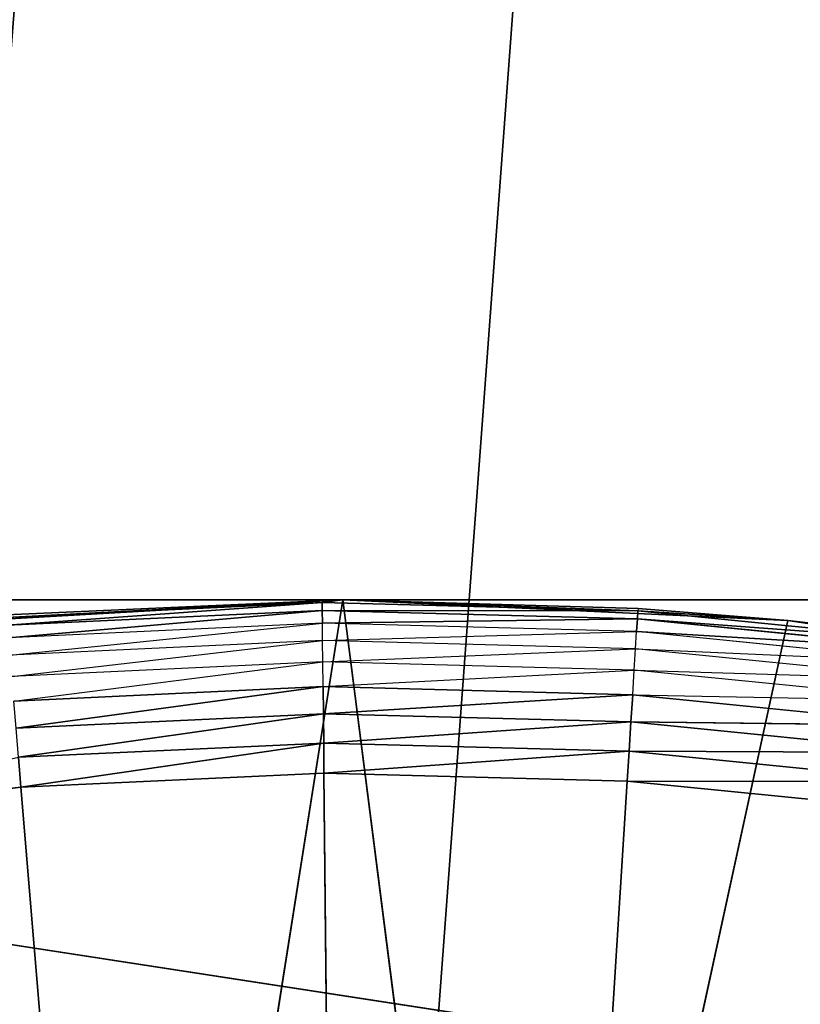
# Model space of a CAD drawing. Extents: x 0 to 6, y 0.1 to 15.2.
# Tile 214 of 256: x 4.9899 to 5.0802, y 1.5288 to 1.6425. Entities that reach past the tile are written whole.
import ezdxf

# ---------------------------------------------------------------- set-up
doc = ezdxf.new("R2010")
doc.units = 0
doc.header["$LTSCALE"] = 2.54
doc.layers.get('0').update_dxf_attribs({"color": 13, "linetype": 'CONTINUOUS'})

# ---------------------------------------------------------------- blocks, each defined once
blk = doc.blocks.new('UCHWYT_NA__CI_GACZK__GIUMI')
at = {"color": 0}
for p, q in [((5.03, 1.4155, 1.516), (6.03, 14.8755, 1.516)), ((5.03, 1.4155, 1.516), (6.03, 14.8755, 1.516)), ((5.03, 1.4155, 1.616), (6.03, 14.8755, 1.616)), ((5.03, 1.4155, 1.616), (6.03, 14.8755, 1.616)), ((5.83, 1.5755, 4.116), (4.73, 1.5755, 4.116)), ((4.73, 1.5755, 4.016), (6.03, 1.3755, 4.016)), ((4.73, 1.5755, 4.016), (6.03, 1.3755, 4.016)), ((4.73, 1.5755, 4.016), (5.83, 1.5755, 4.016)), ((5.83, 1.5755, 4.116), (4.73, 1.5755, 4.116)), ((5.83, 1.5755, 4.116), (4.73, 1.5755, 4.016)), ((5.83, 1.5755, 4.116), (4.73, 1.5755, 4.016)), ((4.73, 1.5755, 4.016), (5.83, 1.5755, 4.016)), ((4.9759, 1.57256, 1.516), (5.02729, 1.57549, 1.516)), ((4.9759, 1.57256, 1.516), (5.02729, 1.57549, 1.516)), ((5.02729, 1.57549, 1.336), (4.98842, 1.57377, 1.336)), ((4.98842, 1.57377, 1.336), (5.02729, 1.57549, 1.516)), ((4.98842, 1.57377, 1.336), (5.02729, 1.57549, 1.516)), ((5.02729, 1.57549, 1.336), (4.98842, 1.57377, 1.336)), ((5.02729, 1.57549, 1.336), (4.98844, 1.57347, 1.33253)), ((5.02729, 1.57549, 1.336), (4.98844, 1.57347, 1.33253)), ((5.0249, 1.57517, 1.33253), (4.98844, 1.57347, 1.33253)), ((5.0249, 1.57517, 1.33253), (4.98844, 1.57347, 1.33253)), ((4.98852, 1.57257, 1.32916), (5.0249, 1.57517, 1.33253)), ((4.98852, 1.57257, 1.32916), (5.0249, 1.57517, 1.33253)), ((5.02729, 1.57549, 1.516), (5.00339, 1.42449, 1.516)), ((5.02729, 1.57549, 1.516), (5.00339, 1.42449, 1.516)), ((5.02729, 1.57549, 1.336), (5.0249, 1.57517, 1.33253)), ((5.02729, 1.57549, 1.336), (5.0249, 1.57517, 1.33253)), ((5.06139, 1.57421, 1.33253), (5.0249, 1.57517, 1.33253)), ((5.02491, 1.57427, 1.32916), (5.0249, 1.57517, 1.33253)), ((5.06139, 1.57421, 1.33253), (5.0249, 1.57517, 1.33253)), ((5.02491, 1.57427, 1.32916), (5.0249, 1.57517, 1.33253)), ((5.02729, 1.57549, 1.336), (5.02729, 1.57549, 1.516)), ((5.02729, 1.57549, 1.516), (5.06141, 1.57451, 1.336)), ((5.06141, 1.57451, 1.336), (5.02729, 1.57549, 1.336)), ((5.02729, 1.57549, 1.516), (5.06141, 1.57451, 1.336)), ((5.02729, 1.57549, 1.516), (5.07872, 1.57312, 1.516)), ((5.02729, 1.57549, 1.336), (5.02729, 1.57549, 1.516)), ((5.02729, 1.57549, 1.516), (5.07872, 1.57312, 1.516)), ((5.02729, 1.57549, 1.516), (5.04648, 1.42511, 1.516)), ((5.02729, 1.57549, 1.516), (5.04648, 1.42511, 1.516)), ((5.02729, 1.57549, 1.336), (5.06139, 1.57421, 1.33253)), ((5.06141, 1.57451, 1.336), (5.02729, 1.57549, 1.336)), ((5.02729, 1.57549, 1.336), (5.06139, 1.57421, 1.33253)), ((5.02491, 1.57427, 1.32916), (4.98852, 1.57257, 1.32916)), ((5.02491, 1.57427, 1.32916), (4.98852, 1.57257, 1.32916)), ((4.98864, 1.5711, 1.326), (5.02491, 1.57427, 1.32916)), ((4.98864, 1.5711, 1.326), (5.02491, 1.57427, 1.32916)), ((5.06133, 1.57331, 1.32916), (5.02491, 1.57427, 1.32916)), ((5.02491, 1.57427, 1.32916), (5.06139, 1.57421, 1.33253)), ((5.02491, 1.57427, 1.32916), (5.06139, 1.57421, 1.33253)), ((5.02493, 1.57279, 1.326), (5.02491, 1.57427, 1.32916)), ((5.06133, 1.57331, 1.32916), (5.02491, 1.57427, 1.32916)), ((5.02493, 1.57279, 1.326), (5.02491, 1.57427, 1.32916)), ((5.06133, 1.57331, 1.32916), (5.06139, 1.57421, 1.33253)), ((5.06133, 1.57331, 1.32916), (5.06139, 1.57421, 1.33253)), ((5.06141, 1.57451, 1.336), (5.06139, 1.57421, 1.33253)), ((5.07872, 1.57312, 1.336), (5.06139, 1.57421, 1.33253)), ((5.09771, 1.57059, 1.33253), (5.06139, 1.57421, 1.33253)), ((5.09771, 1.57059, 1.33253), (5.06139, 1.57421, 1.33253)), ((5.07872, 1.57312, 1.516), (5.06141, 1.57451, 1.336)), ((5.07872, 1.57312, 1.516), (5.06141, 1.57451, 1.336)), ((5.07872, 1.57312, 1.336), (5.06141, 1.57451, 1.336)), ((5.02493, 1.57279, 1.326), (4.98864, 1.5711, 1.326)), ((4.98881, 1.5691, 1.32314), (5.02493, 1.57279, 1.326)), ((5.02493, 1.57279, 1.326), (5.06133, 1.57331, 1.32916)), ((5.02493, 1.57279, 1.326), (5.06133, 1.57331, 1.32916)), ((5.02495, 1.5708, 1.32314), (5.02493, 1.57279, 1.326)), ((5.06124, 1.57184, 1.326), (5.02493, 1.57279, 1.326)), ((5.07872, 1.57312, 1.516), (5.04648, 1.42511, 1.516)), ((5.07872, 1.57312, 1.516), (5.04648, 1.42511, 1.516)), ((5.06124, 1.57184, 1.326), (5.06133, 1.57331, 1.32916)), ((5.06124, 1.57184, 1.326), (5.06133, 1.57331, 1.32916)), ((5.09759, 1.56969, 1.32916), (5.06133, 1.57331, 1.32916)), ((5.06133, 1.57331, 1.32916), (5.09771, 1.57059, 1.33253)), ((5.06133, 1.57331, 1.32916), (5.09771, 1.57059, 1.33253)), ((5.09759, 1.56969, 1.32916), (5.06133, 1.57331, 1.32916)), ((5.09775, 1.57089, 1.336), (5.07872, 1.57312, 1.516)), ((5.07872, 1.57312, 1.516), (5.12963, 1.56547, 1.516)), ((5.07872, 1.57312, 1.516), (5.07872, 1.57312, 1.336)), ((5.07872, 1.57312, 1.516), (5.07872, 1.57312, 1.336)), ((5.09775, 1.57089, 1.336), (5.07872, 1.57312, 1.516)), ((5.09775, 1.57089, 1.336), (5.07872, 1.57312, 1.336)), ((5.07872, 1.57312, 1.516), (5.12963, 1.56547, 1.516)), ((5.07872, 1.57312, 1.336), (5.09771, 1.57059, 1.33253)), ((5.02495, 1.5708, 1.32314), (5.06124, 1.57184, 1.326)), ((5.06111, 1.56984, 1.32314), (5.06124, 1.57184, 1.326)), ((5.09739, 1.56823, 1.326), (5.06124, 1.57184, 1.326)), ((5.06124, 1.57184, 1.326), (5.09759, 1.56969, 1.32916)), ((5.06124, 1.57184, 1.326), (5.09759, 1.56969, 1.32916)), ((5.02495, 1.5708, 1.32314), (4.98881, 1.5691, 1.32314)), ((4.98901, 1.56665, 1.32068), (5.02495, 1.5708, 1.32314)), ((5.06111, 1.56984, 1.32314), (5.02495, 1.5708, 1.32314)), ((5.02497, 1.56833, 1.32068), (5.02495, 1.5708, 1.32314)), ((5.02497, 1.56833, 1.32068), (5.06111, 1.56984, 1.32314)), ((5.06096, 1.56738, 1.32068), (5.06111, 1.56984, 1.32314)), ((5.09712, 1.56625, 1.32314), (5.06111, 1.56984, 1.32314)), ((5.06111, 1.56984, 1.32314), (5.09739, 1.56823, 1.326)), ((5.02497, 1.56833, 1.32068), (4.98901, 1.56665, 1.32068)), ((4.98925, 1.5638, 1.31868), (5.02497, 1.56833, 1.32068)), ((5.06096, 1.56738, 1.32068), (5.02497, 1.56833, 1.32068)), ((5.025, 1.56547, 1.31868), (5.02497, 1.56833, 1.32068)), ((5.025, 1.56547, 1.31868), (5.06096, 1.56738, 1.32068)), ((5.06078, 1.56453, 1.31868), (5.06096, 1.56738, 1.32068)), ((5.09678, 1.56381, 1.32068), (5.06096, 1.56738, 1.32068)), ((5.06096, 1.56738, 1.32068), (5.09712, 1.56625, 1.32314)), ((5.025, 1.56547, 1.31868), (4.98925, 1.5638, 1.31868)), ((4.98951, 1.56065, 1.31721), (5.025, 1.56547, 1.31868)), ((4.98951, 1.56065, 1.31721), (5.025, 1.56547, 1.31868)), ((5.02503, 1.56232, 1.31721), (5.025, 1.56547, 1.31868)), ((5.06078, 1.56453, 1.31868), (5.025, 1.56547, 1.31868)), ((5.02503, 1.56232, 1.31721), (5.025, 1.56547, 1.31868)), ((5.02503, 1.56232, 1.31721), (5.06078, 1.56453, 1.31868)), ((5.02503, 1.56232, 1.31721), (5.06078, 1.56453, 1.31868)), ((5.06058, 1.56138, 1.31721), (5.06078, 1.56453, 1.31868)), ((5.06058, 1.56138, 1.31721), (5.06078, 1.56453, 1.31868)), ((5.06078, 1.56453, 1.31868), (5.09678, 1.56381, 1.32068)), ((5.09639, 1.56098, 1.31868), (5.06078, 1.56453, 1.31868)), ((5.02503, 1.56232, 1.31721), (4.98951, 1.56065, 1.31721)), ((5.02503, 1.56232, 1.31721), (4.98951, 1.56065, 1.31721)), ((4.98979, 1.5573, 1.3163), (5.02503, 1.56232, 1.31721)), ((4.98979, 1.5573, 1.3163), (5.02503, 1.56232, 1.31721)), ((5.06058, 1.56138, 1.31721), (5.02503, 1.56232, 1.31721)), ((5.02507, 1.55895, 1.3163), (5.02503, 1.56232, 1.31721)), ((5.06058, 1.56138, 1.31721), (5.02503, 1.56232, 1.31721)), ((5.02507, 1.55895, 1.3163), (5.02503, 1.56232, 1.31721)), ((5.02507, 1.55895, 1.3163), (5.06058, 1.56138, 1.31721)), ((5.02507, 1.55895, 1.3163), (5.06058, 1.56138, 1.31721)), ((5.06037, 1.55802, 1.3163), (5.06058, 1.56138, 1.31721)), ((5.06037, 1.55802, 1.3163), (5.06058, 1.56138, 1.31721)), ((5.09597, 1.55785, 1.31721), (5.06058, 1.56138, 1.31721)), ((5.06058, 1.56138, 1.31721), (5.09639, 1.56098, 1.31868)), ((5.06058, 1.56138, 1.31721), (5.09639, 1.56098, 1.31868)), ((5.09597, 1.55785, 1.31721), (5.06058, 1.56138, 1.31721)), ((5.02507, 1.55895, 1.3163), (4.98979, 1.5573, 1.3163)), ((5.02507, 1.55895, 1.3163), (4.98979, 1.5573, 1.3163)), ((4.99008, 1.55384, 1.316), (5.02507, 1.55895, 1.3163)), ((4.99008, 1.55384, 1.316), (5.02507, 1.55895, 1.3163)), ((5.06037, 1.55802, 1.3163), (5.02507, 1.55895, 1.3163)), ((5.0251, 1.55548, 1.316), (5.02507, 1.55895, 1.3163)), ((5.06037, 1.55802, 1.3163), (5.02507, 1.55895, 1.3163)), ((5.0251, 1.55548, 1.316), (5.02507, 1.55895, 1.3163)), ((5.0251, 1.55548, 1.316), (5.06037, 1.55802, 1.3163)), ((5.0251, 1.55548, 1.316), (5.06037, 1.55802, 1.3163)), ((5.06015, 1.55455, 1.316), (5.06037, 1.55802, 1.3163)), ((5.06015, 1.55455, 1.316), (5.06037, 1.55802, 1.3163)), ((5.09551, 1.55451, 1.3163), (5.06037, 1.55802, 1.3163)), ((5.06037, 1.55802, 1.3163), (5.09597, 1.55785, 1.31721)), ((5.06037, 1.55802, 1.3163), (5.09597, 1.55785, 1.31721)), ((5.09551, 1.55451, 1.3163), (5.06037, 1.55802, 1.3163)), ((4.99008, 1.55384, 1.316), (4.98979, 1.5573, 1.3163)), ((4.99008, 1.55384, 1.316), (4.98979, 1.5573, 1.3163)), ((4.99008, 1.55384, 1.316), (5.0251, 1.55548, 1.316)), ((4.99008, 1.55384, 1.316), (5.0251, 1.55548, 1.316)), ((5.0251, 1.55548, 1.316), (5.03, 1.0755, 1.316)), ((5.0251, 1.55548, 1.316), (5.03, 1.0755, 1.316)), ((5.0251, 1.55548, 1.316), (5.06015, 1.55455, 1.316)), ((5.0251, 1.55548, 1.316), (5.06015, 1.55455, 1.316)), ((5.03, 1.0755, 1.316), (5.06015, 1.55455, 1.316)), ((5.03, 1.0755, 1.316), (5.06015, 1.55455, 1.316)), ((5.06015, 1.55455, 1.316), (5.09504, 1.55107, 1.316)), ((5.06015, 1.55455, 1.316), (5.09504, 1.55107, 1.316)), ((5.06015, 1.55455, 1.316), (5.09551, 1.55451, 1.3163)), ((5.06015, 1.55455, 1.316), (5.09551, 1.55451, 1.3163)), ((4.95527, 1.54965, 1.316), (4.99008, 1.55384, 1.316)), ((4.95527, 1.54965, 1.316), (4.99008, 1.55384, 1.316)), ((4.99008, 1.55384, 1.316), (5.03, 1.0755, 1.316)), ((4.99008, 1.55384, 1.316), (5.03, 1.0755, 1.316))]:
    blk.add_line(p, q, dxfattribs=at)
mesh = blk.add_polyface(dxfattribs=at)
corners = [(6.03, 14.8755, 1.516), (5.03, 1.4155, 1.516), (0.03, 14.8755, 1.516)]
mesh.append_faces([[corners[k] for k in face] for face in [(0, 1, 2)]], dxfattribs={"color": 0})
mesh = blk.add_polyface(dxfattribs=at)
corners = [(5.03, 1.4155, 1.516), (4.97096, 1.41033, 1.516), (0.03, 14.8755, 1.516)]
mesh.append_faces([[corners[k] for k in face] for face in [(0, 1, 2)]], dxfattribs={"color": 0})
mesh = blk.add_polyface(dxfattribs=at)
corners = [(6.03, 14.8755, 1.616), (0.03, 14.8755, 1.616), (4.97096, 1.41033, 1.616)]
mesh.append_faces([[corners[k] for k in face] for face in [(0, 1, 2)]], dxfattribs={"color": 0})
mesh = blk.add_polyface(dxfattribs=at)
corners = [(6.03, 14.8755, 1.616), (4.97096, 1.41033, 1.616), (5.03, 1.4155, 1.616)]
mesh.append_faces([[corners[k] for k in face] for face in [(0, 1, 2)]], dxfattribs={"color": 0})
mesh = blk.add_polyface(dxfattribs=at)
corners = [(6.03, 14.8755, 1.516), (5.08904, 1.41033, 1.516), (5.03, 1.4155, 1.516)]
mesh.append_faces([[corners[k] for k in face] for face in [(0, 1, 2)]], dxfattribs={"color": 0})
mesh = blk.add_polyface(dxfattribs=at)
corners = [(6.03, 14.8755, 1.616), (5.03, 1.4155, 1.616), (5.08904, 1.41033, 1.616)]
mesh.append_faces([[corners[k] for k in face] for face in [(0, 1, 2)]], dxfattribs={"color": 0})
mesh = blk.add_polyface(dxfattribs=at)
corners = [(6.03, 1.3755, 4.116), (5.83, 1.5755, 4.116), (4.53, 1.3755, 4.116)]
mesh.append_faces([[corners[k] for k in face] for face in [(0, 1, 2)]], dxfattribs={"color": 0})
mesh = blk.add_polyface(dxfattribs=at)
corners = [(5.83, 1.5755, 4.116), (4.73, 1.5755, 4.116), (4.53, 1.3755, 4.116)]
mesh.append_faces([[corners[k] for k in face] for face in [(0, 1, 2)]], dxfattribs={"color": 0})
mesh = blk.add_polyface(dxfattribs=at)
corners = [(6.03, 1.3755, 4.016), (4.53, 1.3755, 4.016), (4.73, 1.5755, 4.016)]
mesh.append_faces([[corners[k] for k in face] for face in [(0, 1, 2)]], dxfattribs={"color": 0})
mesh = blk.add_polyface(dxfattribs=at)
corners = [(6.03, 1.3755, 4.016), (4.73, 1.5755, 4.016), (5.83, 1.5755, 4.016)]
mesh.append_faces([[corners[k] for k in face] for face in [(0, 1, 2)]], dxfattribs={"color": 0})
mesh = blk.add_polyface(dxfattribs=at)
corners = [(5.83, 1.5755, 4.116), (4.73, 1.5755, 4.016), (4.73, 1.5755, 4.116)]
mesh.append_faces([[corners[k] for k in face] for face in [(0, 1, 2)]], dxfattribs={"color": 0})
mesh = blk.add_polyface(dxfattribs=at)
corners = [(5.83, 1.5755, 4.116), (5.83, 1.5755, 4.016), (4.73, 1.5755, 4.016)]
mesh.append_faces([[corners[k] for k in face] for face in [(0, 1, 2)]], dxfattribs={"color": 0})
mesh = blk.add_polyface(dxfattribs=at)
corners = [(5.02729, 1.57549, 1.516), (4.98842, 1.57377, 1.336), (4.9759, 1.57256, 1.516)]
mesh.append_faces([[corners[k] for k in face] for face in [(0, 1, 2)]], dxfattribs={"color": 0})
mesh = blk.add_polyface(dxfattribs=at)
corners = [(5.02729, 1.57549, 1.516), (4.9759, 1.57256, 1.516), (5.00339, 1.42449, 1.516)]
mesh.append_faces([[corners[k] for k in face] for face in [(0, 1, 2)]], dxfattribs={"color": 0})
mesh = blk.add_polyface(dxfattribs=at)
corners = [(5.02729, 1.57549, 1.516), (5.02729, 1.57549, 1.336), (4.98842, 1.57377, 1.336)]
mesh.append_faces([[corners[k] for k in face] for face in [(0, 1, 2)]], dxfattribs={"color": 0})
mesh = blk.add_polyface(dxfattribs=at)
corners = [(5.02729, 1.57549, 1.336), (4.98844, 1.57347, 1.33253), (4.98842, 1.57377, 1.336)]
mesh.append_faces([[corners[k] for k in face] for face in [(0, 1, 2)]], dxfattribs={"color": 0})
mesh = blk.add_polyface(dxfattribs=at)
corners = [(5.02729, 1.57549, 1.336), (5.0249, 1.57517, 1.33253), (4.98844, 1.57347, 1.33253)]
mesh.append_faces([[corners[k] for k in face] for face in [(0, 1, 2)]], dxfattribs={"color": 0})
mesh = blk.add_polyface(dxfattribs=at)
corners = [(5.0249, 1.57517, 1.33253), (4.98852, 1.57257, 1.32916), (4.98844, 1.57347, 1.33253)]
mesh.append_faces([[corners[k] for k in face] for face in [(0, 1, 2)]], dxfattribs={"color": 0})
mesh = blk.add_polyface(dxfattribs=at)
corners = [(5.0249, 1.57517, 1.33253), (5.02491, 1.57427, 1.32916), (4.98852, 1.57257, 1.32916)]
mesh.append_faces([[corners[k] for k in face] for face in [(0, 1, 2)]], dxfattribs={"color": 0})
mesh = blk.add_polyface(dxfattribs=at)
corners = [(5.04648, 1.42511, 1.516), (5.02729, 1.57549, 1.516), (5.00339, 1.42449, 1.516)]
mesh.append_faces([[corners[k] for k in face] for face in [(0, 1, 2)]], dxfattribs={"color": 0})
mesh = blk.add_polyface(dxfattribs=at)
corners = [(5.02729, 1.57549, 1.336), (5.06139, 1.57421, 1.33253), (5.0249, 1.57517, 1.33253)]
mesh.append_faces([[corners[k] for k in face] for face in [(0, 1, 2)]], dxfattribs={"color": 0})
mesh = blk.add_polyface(dxfattribs=at)
corners = [(5.06139, 1.57421, 1.33253), (5.02491, 1.57427, 1.32916), (5.0249, 1.57517, 1.33253)]
mesh.append_faces([[corners[k] for k in face] for face in [(0, 1, 2)]], dxfattribs={"color": 0})
mesh = blk.add_polyface(dxfattribs=at)
corners = [(5.02729, 1.57549, 1.516), (5.06141, 1.57451, 1.336), (5.02729, 1.57549, 1.336)]
mesh.append_faces([[corners[k] for k in face] for face in [(0, 1, 2)]], dxfattribs={"color": 0})
mesh = blk.add_polyface(dxfattribs=at)
corners = [(5.07872, 1.57312, 1.516), (5.06141, 1.57451, 1.336), (5.02729, 1.57549, 1.516)]
mesh.append_faces([[corners[k] for k in face] for face in [(0, 1, 2)]], dxfattribs={"color": 0})
mesh = blk.add_polyface(dxfattribs=at)
corners = [(5.07872, 1.57312, 1.516), (5.02729, 1.57549, 1.516), (5.04648, 1.42511, 1.516)]
mesh.append_faces([[corners[k] for k in face] for face in [(0, 1, 2)]], dxfattribs={"color": 0})
mesh = blk.add_polyface(dxfattribs=at)
corners = [(5.06141, 1.57451, 1.336), (5.06139, 1.57421, 1.33253), (5.02729, 1.57549, 1.336)]
mesh.append_faces([[corners[k] for k in face] for face in [(0, 1, 2)]], dxfattribs={"color": 0})
mesh = blk.add_polyface(dxfattribs=at)
corners = [(5.02491, 1.57427, 1.32916), (4.98864, 1.5711, 1.326), (4.98852, 1.57257, 1.32916)]
mesh.append_faces([[corners[k] for k in face] for face in [(0, 1, 2)]], dxfattribs={"color": 0})
mesh = blk.add_polyface(dxfattribs=at)
corners = [(5.02491, 1.57427, 1.32916), (5.02493, 1.57279, 1.326), (4.98864, 1.5711, 1.326)]
mesh.append_faces([[corners[k] for k in face] for face in [(0, 1, 2)]], dxfattribs={"color": 0})
mesh = blk.add_polyface(dxfattribs=at)
corners = [(5.06139, 1.57421, 1.33253), (5.06133, 1.57331, 1.32916), (5.02491, 1.57427, 1.32916)]
mesh.append_faces([[corners[k] for k in face] for face in [(0, 1, 2)]], dxfattribs={"color": 0})
mesh = blk.add_polyface(dxfattribs=at)
corners = [(5.06133, 1.57331, 1.32916), (5.02493, 1.57279, 1.326), (5.02491, 1.57427, 1.32916)]
mesh.append_faces([[corners[k] for k in face] for face in [(0, 1, 2)]], dxfattribs={"color": 0})
mesh = blk.add_polyface(dxfattribs=at)
corners = [(5.09771, 1.57059, 1.33253), (5.06133, 1.57331, 1.32916), (5.06139, 1.57421, 1.33253)]
mesh.append_faces([[corners[k] for k in face] for face in [(0, 1, 2)]], dxfattribs={"color": 0})
mesh = blk.add_polyface(dxfattribs=at)
corners = [(5.07872, 1.57312, 1.336), (5.09771, 1.57059, 1.33253), (5.06139, 1.57421, 1.33253)]
mesh.append_faces([[corners[k] for k in face] for face in [(0, 1, 2)]], dxfattribs={"color": 0})
mesh = blk.add_polyface(dxfattribs=at)
corners = [(5.07872, 1.57312, 1.516), (5.07872, 1.57312, 1.336), (5.06141, 1.57451, 1.336)]
mesh.append_faces([[corners[k] for k in face] for face in [(0, 1, 2)]], dxfattribs={"color": 0})
mesh = blk.add_polyface(dxfattribs=at)
corners = [(5.00339, 1.42449, 1.516), (4.9759, 1.57256, 1.516), (4.96071, 1.41857, 1.516)]
mesh.append_faces([[corners[k] for k in face] for face in [(0, 1, 2)]], dxfattribs={"color": 0})
mesh = blk.add_polyface(dxfattribs=at)
corners = [(5.06133, 1.57331, 1.32916), (5.06124, 1.57184, 1.326), (5.02493, 1.57279, 1.326)]
mesh.append_faces([[corners[k] for k in face] for face in [(0, 1, 2)]], dxfattribs={"color": 0})
mesh = blk.add_polyface(dxfattribs=at)
corners = [(5.12963, 1.56547, 1.516), (5.07872, 1.57312, 1.516), (5.04648, 1.42511, 1.516)]
mesh.append_faces([[corners[k] for k in face] for face in [(0, 1, 2)]], dxfattribs={"color": 0})
mesh = blk.add_polyface(dxfattribs=at)
corners = [(5.09759, 1.56969, 1.32916), (5.06124, 1.57184, 1.326), (5.06133, 1.57331, 1.32916)]
mesh.append_faces([[corners[k] for k in face] for face in [(0, 1, 2)]], dxfattribs={"color": 0})
mesh = blk.add_polyface(dxfattribs=at)
corners = [(5.09771, 1.57059, 1.33253), (5.09759, 1.56969, 1.32916), (5.06133, 1.57331, 1.32916)]
mesh.append_faces([[corners[k] for k in face] for face in [(0, 1, 2)]], dxfattribs={"color": 0})
mesh = blk.add_polyface(dxfattribs=at)
corners = [(5.12963, 1.56547, 1.516), (5.09775, 1.57089, 1.336), (5.07872, 1.57312, 1.516)]
mesh.append_faces([[corners[k] for k in face] for face in [(0, 1, 2)]], dxfattribs={"color": 0})
mesh = blk.add_polyface(dxfattribs=at)
corners = [(5.07872, 1.57312, 1.516), (5.09775, 1.57089, 1.336), (5.07872, 1.57312, 1.336)]
mesh.append_faces([[corners[k] for k in face] for face in [(0, 1, 2)]], dxfattribs={"color": 0})
mesh = blk.add_polyface(dxfattribs=at)
corners = [(5.09759, 1.56969, 1.32916), (5.09739, 1.56823, 1.326), (5.06124, 1.57184, 1.326)]
mesh.append_faces([[corners[k] for k in face] for face in [(0, 1, 2)]], dxfattribs={"color": 0})
mesh = blk.add_polyface(dxfattribs=at)
corners = [(5.025, 1.56547, 1.31868), (4.98951, 1.56065, 1.31721), (4.98925, 1.5638, 1.31868)]
mesh.append_faces([[corners[k] for k in face] for face in [(0, 1, 2)]], dxfattribs={"color": 0})
mesh = blk.add_polyface(dxfattribs=at)
corners = [(5.02503, 1.56232, 1.31721), (4.98951, 1.56065, 1.31721), (5.025, 1.56547, 1.31868)]
mesh.append_faces([[corners[k] for k in face] for face in [(0, 1, 2)]], dxfattribs={"color": 0})
mesh = blk.add_polyface(dxfattribs=at)
corners = [(5.06078, 1.56453, 1.31868), (5.02503, 1.56232, 1.31721), (5.025, 1.56547, 1.31868)]
mesh.append_faces([[corners[k] for k in face] for face in [(0, 1, 2)]], dxfattribs={"color": 0})
mesh = blk.add_polyface(dxfattribs=at)
corners = [(5.06078, 1.56453, 1.31868), (5.06058, 1.56138, 1.31721), (5.02503, 1.56232, 1.31721)]
mesh.append_faces([[corners[k] for k in face] for face in [(0, 1, 2)]], dxfattribs={"color": 0})
mesh = blk.add_polyface(dxfattribs=at)
corners = [(5.12963, 1.56547, 1.516), (5.04648, 1.42511, 1.516), (5.08932, 1.42044, 1.516)]
mesh.append_faces([[corners[k] for k in face] for face in [(0, 1, 2)]], dxfattribs={"color": 0})
mesh = blk.add_polyface(dxfattribs=at)
corners = [(5.09639, 1.56098, 1.31868), (5.06058, 1.56138, 1.31721), (5.06078, 1.56453, 1.31868)]
mesh.append_faces([[corners[k] for k in face] for face in [(0, 1, 2)]], dxfattribs={"color": 0})
mesh = blk.add_polyface(dxfattribs=at)
corners = [(5.02503, 1.56232, 1.31721), (4.98979, 1.5573, 1.3163), (4.98951, 1.56065, 1.31721)]
mesh.append_faces([[corners[k] for k in face] for face in [(0, 1, 2)]], dxfattribs={"color": 0})
mesh = blk.add_polyface(dxfattribs=at)
corners = [(5.02507, 1.55895, 1.3163), (4.98979, 1.5573, 1.3163), (5.02503, 1.56232, 1.31721)]
mesh.append_faces([[corners[k] for k in face] for face in [(0, 1, 2)]], dxfattribs={"color": 0})
mesh = blk.add_polyface(dxfattribs=at)
corners = [(5.06058, 1.56138, 1.31721), (5.02507, 1.55895, 1.3163), (5.02503, 1.56232, 1.31721)]
mesh.append_faces([[corners[k] for k in face] for face in [(0, 1, 2)]], dxfattribs={"color": 0})
mesh = blk.add_polyface(dxfattribs=at)
corners = [(5.06058, 1.56138, 1.31721), (5.06037, 1.55802, 1.3163), (5.02507, 1.55895, 1.3163)]
mesh.append_faces([[corners[k] for k in face] for face in [(0, 1, 2)]], dxfattribs={"color": 0})
mesh = blk.add_polyface(dxfattribs=at)
corners = [(5.09597, 1.55785, 1.31721), (5.06037, 1.55802, 1.3163), (5.06058, 1.56138, 1.31721)]
mesh.append_faces([[corners[k] for k in face] for face in [(0, 1, 2)]], dxfattribs={"color": 0})
mesh = blk.add_polyface(dxfattribs=at)
corners = [(5.09639, 1.56098, 1.31868), (5.09597, 1.55785, 1.31721), (5.06058, 1.56138, 1.31721)]
mesh.append_faces([[corners[k] for k in face] for face in [(0, 1, 2)]], dxfattribs={"color": 0})
mesh = blk.add_polyface(dxfattribs=at)
corners = [(5.02507, 1.55895, 1.3163), (4.99008, 1.55384, 1.316), (4.98979, 1.5573, 1.3163)]
mesh.append_faces([[corners[k] for k in face] for face in [(0, 1, 2)]], dxfattribs={"color": 0})
mesh = blk.add_polyface(dxfattribs=at)
corners = [(5.0251, 1.55548, 1.316), (4.99008, 1.55384, 1.316), (5.02507, 1.55895, 1.3163)]
mesh.append_faces([[corners[k] for k in face] for face in [(0, 1, 2)]], dxfattribs={"color": 0})
mesh = blk.add_polyface(dxfattribs=at)
corners = [(5.06037, 1.55802, 1.3163), (5.0251, 1.55548, 1.316), (5.02507, 1.55895, 1.3163)]
mesh.append_faces([[corners[k] for k in face] for face in [(0, 1, 2)]], dxfattribs={"color": 0})
mesh = blk.add_polyface(dxfattribs=at)
corners = [(5.06037, 1.55802, 1.3163), (5.06015, 1.55455, 1.316), (5.0251, 1.55548, 1.316)]
mesh.append_faces([[corners[k] for k in face] for face in [(0, 1, 2)]], dxfattribs={"color": 0})
mesh = blk.add_polyface(dxfattribs=at)
corners = [(5.09551, 1.55451, 1.3163), (5.06015, 1.55455, 1.316), (5.06037, 1.55802, 1.3163)]
mesh.append_faces([[corners[k] for k in face] for face in [(0, 1, 2)]], dxfattribs={"color": 0})
mesh = blk.add_polyface(dxfattribs=at)
corners = [(5.09597, 1.55785, 1.31721), (5.09551, 1.55451, 1.3163), (5.06037, 1.55802, 1.3163)]
mesh.append_faces([[corners[k] for k in face] for face in [(0, 1, 2)]], dxfattribs={"color": 0})
mesh = blk.add_polyface(dxfattribs=at)
corners = [(4.99008, 1.55384, 1.316), (4.95527, 1.54965, 1.316), (4.98979, 1.5573, 1.3163)]
mesh.append_faces([[corners[k] for k in face] for face in [(0, 1, 2)]], dxfattribs={"color": 0})
mesh = blk.add_polyface(dxfattribs=at)
corners = [(5.03, 1.0755, 1.316), (4.99008, 1.55384, 1.316), (5.0251, 1.55548, 1.316)]
mesh.append_faces([[corners[k] for k in face] for face in [(0, 1, 2)]], dxfattribs={"color": 0})
mesh = blk.add_polyface(dxfattribs=at)
corners = [(5.06015, 1.55455, 1.316), (5.03, 1.0755, 1.316), (5.0251, 1.55548, 1.316)]
mesh.append_faces([[corners[k] for k in face] for face in [(0, 1, 2)]], dxfattribs={"color": 0})
mesh = blk.add_polyface(dxfattribs=at)
corners = [(5.09504, 1.55107, 1.316), (5.03, 1.0755, 1.316), (5.06015, 1.55455, 1.316)]
mesh.append_faces([[corners[k] for k in face] for face in [(0, 1, 2)]], dxfattribs={"color": 0})
mesh = blk.add_polyface(dxfattribs=at)
corners = [(5.09551, 1.55451, 1.3163), (5.09504, 1.55107, 1.316), (5.06015, 1.55455, 1.316)]
mesh.append_faces([[corners[k] for k in face] for face in [(0, 1, 2)]], dxfattribs={"color": 0})
mesh = blk.add_polyface(dxfattribs=at)
corners = [(5.03, 1.0755, 1.316), (4.95527, 1.54965, 1.316), (4.99008, 1.55384, 1.316)]
mesh.append_faces([[corners[k] for k in face] for face in [(0, 1, 2)]], dxfattribs={"color": 0})
mesh = blk.add_polyface(dxfattribs=at)
corners = [(5.12958, 1.54506, 1.316), (5.03, 1.0755, 1.316), (5.09504, 1.55107, 1.316)]
mesh.append_faces([[corners[k] for k in face] for face in [(0, 1, 2)]], dxfattribs={"color": 0})
mesh = blk.add_polyface(dxfattribs=at)
corners = [(5.03, 1.0755, 1.316), (4.92086, 1.54293, 1.316), (4.95527, 1.54965, 1.316)]
mesh.append_faces([[corners[k] for k in face] for face in [(0, 1, 2)]], dxfattribs={"color": 0})
mesh = blk.add_polyface(dxfattribs=at)
corners = [(5.16359, 1.53654, 1.316), (5.03, 1.0755, 1.316), (5.12958, 1.54506, 1.316)]
mesh.append_faces([[corners[k] for k in face] for face in [(0, 1, 2)]], dxfattribs={"color": 0})
mesh = blk.add_polyface(dxfattribs=at)
corners = [(5.03, 1.0755, 1.316), (4.88703, 1.53371, 1.316), (4.92086, 1.54293, 1.316)]
mesh.append_faces([[corners[k] for k in face] for face in [(0, 1, 2)]], dxfattribs={"color": 0})
mesh = blk.add_polyface(dxfattribs=at)
corners = [(5.19689, 1.52555, 1.316), (5.03, 1.0755, 1.316), (5.16359, 1.53654, 1.316)]
mesh.append_faces([[corners[k] for k in face] for face in [(0, 1, 2)]], dxfattribs={"color": 0})
mesh = blk.add_polyface(dxfattribs=at)
corners = [(5.03, 1.0755, 1.316), (4.85396, 1.52205, 1.316), (4.88703, 1.53371, 1.316)]
mesh.append_faces([[corners[k] for k in face] for face in [(0, 1, 2)]], dxfattribs={"color": 0})

msp = doc.modelspace()

# ---------------------------------------------------------------- block references
at = {"color": 0}
msp.add_blockref('UCHWYT_NA__CI_GACZK__GIUMI', (0, 0), dxfattribs=at)

doc.saveas('drawing.dxf')
